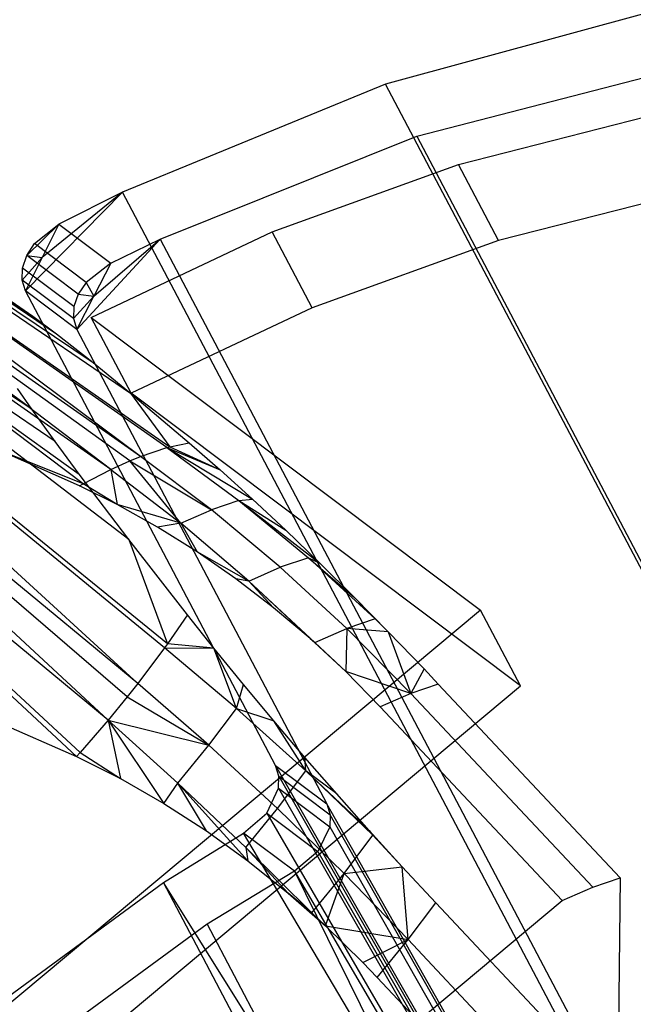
# Model space of a CAD drawing. Extents: x -263 to 235, y 0 to 1231.
# Tile 16 of 78: x 164 to 174, y 130 to 146. Entities that reach past the tile are written whole.
import ezdxf

# ---------------------------------------------------------------- set-up
doc = ezdxf.new("R2010")
doc.units = 0
doc.header["$LTSCALE"] = 25.4
doc.layers.get('0').update_dxf_attribs({"color": 13, "linetype": 'CONTINUOUS'})

# ---------------------------------------------------------------- blocks, each defined once
blk = doc.blocks.new('MONO-II-7705_STL_1')
at = {"color": 0}
for p, q in [((432.668, 177.276, 1683.296), (443.637, 169.654, 1687.933)), ((443.131, 169.486, 1688.812), (432.668, 177.276, 1683.296)), ((443.131, 169.486, 1688.812), (432.668, 177.276, 1683.296)), ((443.586, 169.64, 1688.03), (432.668, 177.276, 1683.296)), ((443.586, 169.64, 1688.03), (432.668, 177.276, 1683.296)), ((432.668, 177.276, 1683.296), (443.637, 169.654, 1687.933)), ((433.02, 177.331, 1682.506), (442.314, 171.105, 1685.537)), ((433.02, 177.331, 1682.506), (442.314, 171.105, 1685.537)), ((433.02, 177.331, 1682.506), (442.959, 170.578, 1686.223)), ((433.02, 177.331, 1682.506), (442.959, 170.578, 1686.223)), ((433.278, 177.283, 1681.679), (441.274, 171.903, 1684.291)), ((433.278, 177.283, 1681.679), (441.274, 171.903, 1684.291)), ((433.278, 177.283, 1681.679), (441.682, 171.6, 1684.809)), ((433.278, 177.283, 1681.679), (441.682, 171.6, 1684.809)), ((442.621, 169.262, 1689.543), (432.231, 177.122, 1684.029)), ((442.947, 169.41, 1689.092), (432.231, 177.122, 1684.029)), ((442.621, 169.262, 1689.543), (432.231, 177.122, 1684.029)), ((442.947, 169.41, 1689.092), (432.231, 177.122, 1684.029)), ((443.131, 169.486, 1688.812), (432.231, 177.122, 1684.029)), ((443.131, 169.486, 1688.812), (432.231, 177.122, 1684.029)), ((451.984, 177.165, 1685.206), (447.358, 175.907, 1684.056)), ((451.984, 177.165, 1685.206), (447.358, 175.907, 1684.056)), ((442.141, 169.016, 1690.127), (431.721, 176.872, 1684.684)), ((442.141, 169.016, 1690.127), (431.721, 176.872, 1684.684)), ((442.621, 169.262, 1689.543), (431.721, 176.872, 1684.684)), ((442.621, 169.262, 1689.543), (431.721, 176.872, 1684.684)), ((441.256, 170.3, 1679.76), (433.265, 176.146, 1678.465)), ((441.256, 170.3, 1679.76), (433.265, 176.146, 1678.465)), ((447.897, 175.007, 1685.209), (452.4, 176.168, 1686.39)), ((447.897, 175.007, 1685.209), (452.4, 176.168, 1686.39)), ((447.358, 175.907, 1684.056), (442.823, 174.043, 1683.542)), ((447.358, 175.907, 1684.056), (442.823, 174.043, 1683.542)), ((483.606, 107.188, 1613.425), (447.358, 175.907, 1684.056)), ((483.606, 107.188, 1613.425), (447.358, 175.907, 1684.056)), ((442.931, 168.051, 1679.08), (433.001, 175.664, 1677.794)), ((433.001, 175.664, 1677.794), (442.075, 169.179, 1679.367)), ((442.931, 168.051, 1679.08), (433.001, 175.664, 1677.794)), ((441.256, 170.3, 1679.76), (433.001, 175.664, 1677.794)), ((441.256, 170.3, 1679.76), (433.001, 175.664, 1677.794)), ((441.659, 169.741, 1679.547), (433.001, 175.664, 1677.794)), ((441.659, 169.741, 1679.547), (433.001, 175.664, 1677.794)), ((433.001, 175.664, 1677.794), (442.075, 169.179, 1679.367)), ((448.618, 174.517, 1686.055), (451.862, 175.344, 1686.916)), ((448.618, 174.517, 1686.055), (451.862, 175.344, 1686.916)), ((443.599, 166.255, 1678.326), (432.644, 175.125, 1677.216)), ((443.548, 166.184, 1678.26), (432.644, 175.125, 1677.216)), ((443.599, 166.255, 1678.326), (432.644, 175.125, 1677.216)), ((443.548, 166.184, 1678.26), (432.644, 175.125, 1677.216)), ((443.087, 165.573, 1677.752), (432.644, 175.125, 1677.216)), ((443.087, 165.573, 1677.752), (432.644, 175.125, 1677.216)), ((443.472, 173.234, 1684.662), (447.897, 175.007, 1685.209)), ((443.472, 173.234, 1684.662), (447.897, 175.007, 1685.209)), ((447.897, 175.007, 1685.209), (484.145, 106.288, 1614.577)), ((447.897, 175.007, 1685.209), (484.145, 106.288, 1614.577)), ((443.087, 165.573, 1677.752), (432.202, 174.546, 1676.746)), ((442.901, 165.339, 1677.584), (432.202, 174.546, 1676.746)), ((443.087, 165.573, 1677.752), (432.202, 174.546, 1676.746)), ((442.901, 165.339, 1677.584), (432.202, 174.546, 1676.746)), ((442.573, 164.941, 1677.328), (432.202, 174.546, 1676.746)), ((442.573, 164.941, 1677.328), (432.202, 174.546, 1676.746)), ((445.403, 173.356, 1685.535), (448.618, 174.517, 1686.055)), ((445.403, 173.356, 1685.535), (448.618, 174.517, 1686.055)), ((449.308, 173.208, 1684.71), (448.618, 174.517, 1686.055)), ((449.308, 173.208, 1684.71), (448.618, 174.517, 1686.055)), ((442.823, 174.043, 1683.542), (441.147, 172.34, 1682.853)), ((442.823, 174.043, 1683.542), (441.147, 172.34, 1682.853)), ((442.823, 174.043, 1683.542), (441.433, 172.918, 1683.181)), ((442.823, 174.043, 1683.542), (441.433, 172.918, 1683.181)), ((442.823, 174.043, 1683.542), (441.722, 173.49, 1683.516)), ((442.823, 174.043, 1683.542), (441.722, 173.49, 1683.516)), ((479.071, 105.324, 1612.911), (442.823, 174.043, 1683.542)), ((479.071, 105.324, 1612.911), (442.823, 174.043, 1683.542)), ((452.552, 174.035, 1685.57), (449.308, 173.208, 1684.71)), ((452.552, 174.035, 1685.57), (449.308, 173.208, 1684.71)), ((431.689, 173.941, 1676.397), (442.025, 164.312, 1677)), ((442.573, 164.941, 1677.328), (431.689, 173.941, 1676.397)), ((442.573, 164.941, 1677.328), (431.689, 173.941, 1676.397)), ((442.089, 164.383, 1677.033), (431.689, 173.941, 1676.397)), ((442.089, 164.383, 1677.033), (431.689, 173.941, 1676.397)), ((431.689, 173.941, 1676.397), (442.025, 164.312, 1677)), ((441.722, 173.49, 1683.516), (441.171, 172.951, 1683.323)), ((441.722, 173.49, 1683.516), (441.171, 172.951, 1683.323)), ((441.305, 173.156, 1683.427), (441.722, 173.49, 1683.516)), ((441.305, 173.156, 1683.427), (441.722, 173.49, 1683.516)), ((441.722, 173.49, 1683.516), (441.433, 172.918, 1683.181)), ((441.722, 173.49, 1683.516), (441.433, 172.918, 1683.181)), ((441.722, 173.49, 1683.516), (442.619, 172.816, 1684.632)), ((441.722, 173.49, 1683.516), (442.619, 172.816, 1684.632)), ((442.281, 171.883, 1685.365), (445.403, 173.356, 1685.535)), ((442.281, 171.883, 1685.365), (445.403, 173.356, 1685.535)), ((446.094, 172.047, 1684.19), (445.403, 173.356, 1685.535)), ((446.094, 172.047, 1684.19), (445.403, 173.356, 1685.535)), ((442.033, 171.674, 1683.955), (443.472, 173.234, 1684.662)), ((442.033, 171.674, 1683.955), (443.472, 173.234, 1684.662)), ((442.324, 172.248, 1684.289), (443.472, 173.234, 1684.662)), ((442.324, 172.248, 1684.289), (443.472, 173.234, 1684.662)), ((442.619, 172.816, 1684.632), (443.472, 173.234, 1684.662)), ((442.619, 172.816, 1684.632), (443.472, 173.234, 1684.662)), ((443.472, 173.234, 1684.662), (479.72, 104.515, 1614.031)), ((443.472, 173.234, 1684.662), (479.72, 104.515, 1614.031)), ((449.308, 173.208, 1684.71), (446.094, 172.047, 1684.19)), ((449.308, 173.208, 1684.71), (446.094, 172.047, 1684.19)), ((441.171, 172.951, 1683.323), (441.305, 173.156, 1683.427)), ((441.171, 172.951, 1683.323), (441.305, 173.156, 1683.427)), ((442.196, 172.487, 1684.536), (441.305, 173.156, 1683.427)), ((442.196, 172.487, 1684.536), (441.305, 173.156, 1683.427)), ((441.088, 172.527, 1683.026), (441.433, 172.918, 1683.181)), ((441.088, 172.527, 1683.026), (441.433, 172.918, 1683.181)), ((441.096, 172.734, 1683.186), (441.171, 172.951, 1683.323)), ((441.096, 172.734, 1683.186), (441.171, 172.951, 1683.323)), ((441.433, 172.918, 1683.181), (441.147, 172.34, 1682.853)), ((441.433, 172.918, 1683.181), (441.147, 172.34, 1682.853)), ((441.171, 172.951, 1683.323), (441.433, 172.918, 1683.181)), ((441.171, 172.951, 1683.323), (441.433, 172.918, 1683.181)), ((442.059, 172.283, 1684.429), (441.171, 172.951, 1683.323)), ((442.059, 172.283, 1684.429), (441.171, 172.951, 1683.323)), ((441.088, 172.527, 1683.026), (441.096, 172.734, 1683.186)), ((441.088, 172.527, 1683.026), (441.096, 172.734, 1683.186)), ((441.983, 172.068, 1684.29), (441.096, 172.734, 1683.186)), ((441.983, 172.068, 1684.29), (441.096, 172.734, 1683.186)), ((442.619, 172.816, 1684.632), (442.196, 172.487, 1684.536)), ((442.619, 172.816, 1684.632), (442.196, 172.487, 1684.536)), ((442.619, 172.816, 1684.632), (442.324, 172.248, 1684.289)), ((442.619, 172.816, 1684.632), (442.324, 172.248, 1684.289)), ((441.147, 172.34, 1682.853), (441.088, 172.527, 1683.026)), ((441.975, 171.862, 1684.13), (441.088, 172.527, 1683.026)), ((441.147, 172.34, 1682.853), (441.088, 172.527, 1683.026)), ((441.975, 171.862, 1684.13), (441.088, 172.527, 1683.026)), ((442.196, 172.487, 1684.536), (442.059, 172.283, 1684.429)), ((442.196, 172.487, 1684.536), (442.059, 172.283, 1684.429)), ((442.196, 172.487, 1684.536), (442.324, 172.248, 1684.289)), ((442.196, 172.487, 1684.536), (442.324, 172.248, 1684.289)), ((445.462, 164.159, 1674.444), (441.147, 172.34, 1682.853)), ((445.462, 164.159, 1674.444), (441.147, 172.34, 1682.853)), ((442.033, 171.674, 1683.955), (441.147, 172.34, 1682.853)), ((442.033, 171.674, 1683.955), (441.147, 172.34, 1682.853)), ((440.901, 172.161, 1683.764), (441.274, 171.903, 1684.291)), ((440.901, 172.161, 1683.764), (441.274, 171.903, 1684.291)), ((441.975, 171.862, 1684.13), (442.324, 172.248, 1684.289)), ((441.975, 171.862, 1684.13), (442.324, 172.248, 1684.289)), ((442.059, 172.283, 1684.429), (441.983, 172.068, 1684.29)), ((442.059, 172.283, 1684.429), (441.983, 172.068, 1684.29)), ((442.033, 171.674, 1683.955), (442.324, 172.248, 1684.289)), ((442.033, 171.674, 1683.955), (442.324, 172.248, 1684.289)), ((442.059, 172.283, 1684.429), (442.324, 172.248, 1684.289)), ((442.059, 172.283, 1684.429), (442.324, 172.248, 1684.289)), ((441.983, 172.068, 1684.29), (441.975, 171.862, 1684.13)), ((441.983, 172.068, 1684.29), (441.975, 171.862, 1684.13)), ((446.094, 172.047, 1684.19), (442.971, 170.574, 1684.02)), ((446.094, 172.047, 1684.19), (442.971, 170.574, 1684.02)), ((441.274, 171.903, 1684.291), (441.682, 171.6, 1684.809)), ((441.274, 171.903, 1684.291), (441.682, 171.6, 1684.809)), ((441.975, 171.862, 1684.13), (442.033, 171.674, 1683.955)), ((441.975, 171.862, 1684.13), (442.033, 171.674, 1683.955)), ((442.971, 170.574, 1684.02), (442.281, 171.883, 1685.365)), ((442.281, 171.883, 1685.365), (448.997, 166.838, 1693.721)), ((442.281, 171.883, 1685.365), (448.997, 166.838, 1693.721)), ((442.971, 170.574, 1684.02), (442.281, 171.883, 1685.365)), ((442.033, 171.674, 1683.955), (446.348, 163.494, 1675.546)), ((442.033, 171.674, 1683.955), (446.348, 163.494, 1675.546)), ((441.682, 171.6, 1684.809), (442.314, 171.105, 1685.537)), ((441.682, 171.6, 1684.809), (442.314, 171.105, 1685.537)), ((442.314, 171.105, 1685.537), (442.959, 170.578, 1686.223)), ((442.314, 171.105, 1685.537), (442.959, 170.578, 1686.223)), ((441.256, 170.3, 1679.76), (441.007, 170.656, 1679.922)), ((441.256, 170.3, 1679.76), (441.007, 170.656, 1679.922)), ((442.959, 170.578, 1686.223), (443.974, 169.723, 1687.225)), ((442.959, 170.578, 1686.223), (443.974, 169.723, 1687.225)), ((442.959, 170.578, 1686.223), (443.637, 169.654, 1687.933)), ((442.959, 170.578, 1686.223), (443.637, 169.654, 1687.933)), ((449.688, 165.529, 1692.376), (442.971, 170.574, 1684.02)), ((449.688, 165.529, 1692.376), (442.971, 170.574, 1684.02)), ((441.659, 169.741, 1679.547), (441.256, 170.3, 1679.76)), ((441.659, 169.741, 1679.547), (441.256, 170.3, 1679.76)), ((442.077, 168.981, 1690.198), (440.598, 169.631, 1689.974)), ((442.077, 168.981, 1690.198), (440.598, 169.631, 1689.974)), ((442.141, 169.016, 1690.127), (440.598, 169.631, 1689.974)), ((442.141, 169.016, 1690.127), (440.598, 169.631, 1689.974)), ((442.075, 169.179, 1679.367), (441.659, 169.741, 1679.547)), ((442.075, 169.179, 1679.367), (441.659, 169.741, 1679.547)), ((443.131, 169.486, 1688.812), (443.586, 169.64, 1688.03)), ((443.131, 169.486, 1688.812), (443.586, 169.64, 1688.03)), ((443.586, 169.64, 1688.03), (443.637, 169.654, 1687.933)), ((443.586, 169.64, 1688.03), (443.637, 169.654, 1687.933)), ((443.586, 169.64, 1688.03), (444.509, 169.255, 1687.709)), ((443.586, 169.64, 1688.03), (444.509, 169.255, 1687.709)), ((443.586, 169.64, 1688.03), (445.065, 168.751, 1688.16)), ((443.586, 169.64, 1688.03), (445.065, 168.751, 1688.16)), ((443.586, 169.64, 1688.03), (444.828, 168.726, 1688.552)), ((443.586, 169.64, 1688.03), (444.828, 168.726, 1688.552)), ((443.637, 169.654, 1687.933), (443.974, 169.723, 1687.225)), ((443.637, 169.654, 1687.933), (443.974, 169.723, 1687.225)), ((443.637, 169.654, 1687.933), (444.509, 169.255, 1687.709)), ((443.637, 169.654, 1687.933), (444.509, 169.255, 1687.709)), ((443.974, 169.723, 1687.225), (444.509, 169.255, 1687.709)), ((443.974, 169.723, 1687.225), (444.509, 169.255, 1687.709)), ((442.947, 169.41, 1689.092), (443.131, 169.486, 1688.812)), ((442.947, 169.41, 1689.092), (443.131, 169.486, 1688.812)), ((444.355, 168.565, 1689.364), (443.131, 169.486, 1688.812)), ((444.355, 168.565, 1689.364), (443.131, 169.486, 1688.812)), ((442.141, 169.016, 1690.127), (442.621, 169.262, 1689.543)), ((442.141, 169.016, 1690.127), (442.621, 169.262, 1689.543)), ((442.621, 169.262, 1689.543), (442.947, 169.41, 1689.092)), ((442.621, 169.262, 1689.543), (442.947, 169.41, 1689.092)), ((442.621, 169.262, 1689.543), (443.827, 168.334, 1690.122)), ((442.621, 169.262, 1689.543), (443.827, 168.334, 1690.122)), ((442.621, 169.262, 1689.543), (442.731, 168.658, 1690.31)), ((442.621, 169.262, 1689.543), (442.731, 168.658, 1690.31)), ((443.827, 168.334, 1690.122), (442.947, 169.41, 1689.092)), ((442.947, 169.41, 1689.092), (444.355, 168.565, 1689.364)), ((442.947, 169.41, 1689.092), (444.355, 168.565, 1689.364)), ((443.827, 168.334, 1690.122), (442.947, 169.41, 1689.092)), ((444.509, 169.255, 1687.709), (445.065, 168.751, 1688.16)), ((444.509, 169.255, 1687.709), (445.065, 168.751, 1688.16)), ((442.931, 168.051, 1679.08), (442.075, 169.179, 1679.367)), ((442.931, 168.051, 1679.08), (442.075, 169.179, 1679.367)), ((442.077, 168.981, 1690.198), (442.141, 169.016, 1690.127)), ((442.077, 168.981, 1690.198), (442.141, 169.016, 1690.127)), ((442.731, 168.658, 1690.31), (442.077, 168.981, 1690.198)), ((442.731, 168.658, 1690.31), (442.077, 168.981, 1690.198)), ((442.731, 168.658, 1690.31), (442.141, 169.016, 1690.127)), ((442.731, 168.658, 1690.31), (442.141, 169.016, 1690.127)), ((444.828, 168.726, 1688.552), (445.065, 168.751, 1688.16)), ((444.828, 168.726, 1688.552), (445.065, 168.751, 1688.16)), ((445.065, 168.751, 1688.16), (445.638, 168.215, 1688.577)), ((445.065, 168.751, 1688.16), (445.638, 168.215, 1688.577)), ((443.427, 168.269, 1690.445), (442.731, 168.658, 1690.31)), ((443.827, 168.334, 1690.122), (442.731, 168.658, 1690.31)), ((443.427, 168.269, 1690.445), (442.731, 168.658, 1690.31)), ((443.827, 168.334, 1690.122), (442.731, 168.658, 1690.31)), ((444.828, 168.726, 1688.552), (444.355, 168.565, 1689.364)), ((444.828, 168.726, 1688.552), (444.355, 168.565, 1689.364)), ((444.828, 168.726, 1688.552), (445.638, 168.215, 1688.577)), ((444.828, 168.726, 1688.552), (445.638, 168.215, 1688.577)), ((444.828, 168.726, 1688.552), (446.225, 167.648, 1688.958)), ((444.828, 168.726, 1688.552), (446.225, 167.648, 1688.958)), ((444.828, 168.726, 1688.552), (446.028, 167.74, 1689.042)), ((444.828, 168.726, 1688.552), (446.028, 167.74, 1689.042)), ((443.827, 168.334, 1690.122), (444.355, 168.565, 1689.364)), ((443.827, 168.334, 1690.122), (444.355, 168.565, 1689.364)), ((445.543, 167.576, 1689.874), (444.355, 168.565, 1689.364)), ((445.543, 167.576, 1689.874), (444.355, 168.565, 1689.364)), ((443.827, 168.334, 1690.122), (443.427, 168.269, 1690.445)), ((443.827, 168.334, 1690.122), (443.427, 168.269, 1690.445)), ((444.109, 167.841, 1690.593), (443.427, 168.269, 1690.445)), ((444.109, 167.841, 1690.593), (443.427, 168.269, 1690.445)), ((445.001, 167.338, 1690.651), (443.827, 168.334, 1690.122)), ((443.827, 168.334, 1690.122), (444.109, 167.841, 1690.593)), ((443.827, 168.334, 1690.122), (444.109, 167.841, 1690.593)), ((445.001, 167.338, 1690.651), (443.827, 168.334, 1690.122)), ((445.638, 168.215, 1688.577), (446.225, 167.648, 1688.958)), ((445.638, 168.215, 1688.577), (446.225, 167.648, 1688.958)), ((443.94, 166.753, 1678.831), (442.931, 168.051, 1679.08)), ((442.931, 168.051, 1679.08), (443.599, 166.255, 1678.326)), ((442.931, 168.051, 1679.08), (443.599, 166.255, 1678.326)), ((443.94, 166.753, 1678.831), (442.931, 168.051, 1679.08)), ((444.775, 167.377, 1690.755), (444.109, 167.841, 1690.593)), ((445.001, 167.338, 1690.651), (444.109, 167.841, 1690.593)), ((444.775, 167.377, 1690.755), (444.109, 167.841, 1690.593)), ((445.001, 167.338, 1690.651), (444.109, 167.841, 1690.593)), ((446.028, 167.74, 1689.042), (445.543, 167.576, 1689.874)), ((446.028, 167.74, 1689.042), (445.543, 167.576, 1689.874)), ((446.028, 167.74, 1689.042), (446.225, 167.648, 1688.958)), ((446.028, 167.74, 1689.042), (446.225, 167.648, 1688.958)), ((446.028, 167.74, 1689.042), (446.825, 167.054, 1689.302)), ((446.028, 167.74, 1689.042), (446.825, 167.054, 1689.302)), ((446.028, 167.74, 1689.042), (447.182, 166.687, 1689.498)), ((446.028, 167.74, 1689.042), (447.182, 166.687, 1689.498)), ((445.001, 167.338, 1690.651), (445.543, 167.576, 1689.874)), ((445.001, 167.338, 1690.651), (445.543, 167.576, 1689.874)), ((446.691, 166.52, 1690.343), (445.543, 167.576, 1689.874)), ((446.691, 166.52, 1690.343), (445.543, 167.576, 1689.874)), ((446.225, 167.648, 1688.958), (446.825, 167.054, 1689.302)), ((446.225, 167.648, 1688.958), (446.825, 167.054, 1689.302)), ((445.426, 166.878, 1690.929), (444.775, 167.377, 1690.755)), ((445.426, 166.878, 1690.929), (444.775, 167.377, 1690.755)), ((445.001, 167.338, 1690.651), (444.775, 167.377, 1690.755)), ((445.001, 167.338, 1690.651), (444.775, 167.377, 1690.755)), ((445.426, 166.878, 1690.929), (445.001, 167.338, 1690.651)), ((445.426, 166.878, 1690.929), (445.001, 167.338, 1690.651)), ((446.059, 166.344, 1691.115), (445.001, 167.338, 1690.651)), ((446.059, 166.344, 1691.115), (445.001, 167.338, 1690.651)), ((446.14, 166.279, 1691.131), (445.001, 167.338, 1690.651)), ((446.14, 166.279, 1691.131), (445.001, 167.338, 1690.651)), ((446.825, 167.054, 1689.302), (447.406, 166.463, 1689.595)), ((447.182, 166.687, 1689.498), (446.825, 167.054, 1689.302)), ((446.059, 166.344, 1691.115), (445.426, 166.878, 1690.929)), ((446.059, 166.344, 1691.115), (445.426, 166.878, 1690.929)), ((448.997, 166.838, 1693.721), (437.777, 157.466, 1697.081)), ((448.997, 166.838, 1693.721), (437.777, 157.466, 1697.081)), ((443.94, 166.753, 1678.831), (443.599, 166.255, 1678.326)), ((443.94, 166.753, 1678.831), (443.599, 166.255, 1678.326)), ((444.397, 166.18, 1678.755), (443.94, 166.753, 1678.831)), ((444.397, 166.18, 1678.755), (443.94, 166.753, 1678.831)), ((449.688, 165.529, 1692.376), (448.997, 166.838, 1693.721)), ((449.688, 165.529, 1692.376), (448.997, 166.838, 1693.721)), ((447.182, 166.687, 1689.498), (446.691, 166.52, 1690.343)), ((447.182, 166.687, 1689.498), (446.691, 166.52, 1690.343)), ((447.182, 166.687, 1689.498), (447.406, 166.463, 1689.595)), ((446.14, 166.279, 1691.131), (446.691, 166.52, 1690.343)), ((446.14, 166.279, 1691.131), (446.691, 166.52, 1690.343)), ((446.691, 166.52, 1690.343), (446.673, 165.775, 1691.314)), ((446.691, 166.52, 1690.343), (446.673, 165.775, 1691.314)), ((447.794, 165.401, 1690.767), (446.691, 166.52, 1690.343)), ((447.406, 166.463, 1689.595), (446.691, 166.52, 1690.343)), ((447.794, 165.401, 1690.767), (446.691, 166.52, 1690.343)), ((447.406, 166.463, 1689.595), (446.691, 166.52, 1690.343)), ((447.406, 166.463, 1689.595), (448.023, 165.821, 1689.864)), ((447.406, 166.463, 1689.595), (448.023, 165.821, 1689.864)), ((447.406, 166.463, 1689.595), (447.794, 165.401, 1690.767)), ((447.406, 166.463, 1689.595), (447.794, 165.401, 1690.767)), ((443.599, 166.255, 1678.326), (443.548, 166.184, 1678.26)), ((443.599, 166.255, 1678.326), (443.548, 166.184, 1678.26)), ((444.397, 166.18, 1678.755), (443.599, 166.255, 1678.326)), ((444.397, 166.18, 1678.755), (443.599, 166.255, 1678.326)), ((446.673, 165.775, 1691.314), (446.059, 166.344, 1691.115)), ((446.059, 166.344, 1691.115), (446.14, 166.279, 1691.131)), ((446.14, 166.279, 1691.131), (446.673, 165.775, 1691.314)), ((443.548, 166.184, 1678.26), (443.087, 165.573, 1677.752)), ((443.548, 166.184, 1678.26), (443.087, 165.573, 1677.752)), ((444.788, 165.141, 1678.421), (443.548, 166.184, 1678.26)), ((443.548, 166.184, 1678.26), (444.397, 166.18, 1678.755)), ((443.548, 166.184, 1678.26), (444.397, 166.18, 1678.755)), ((444.788, 165.141, 1678.421), (443.548, 166.184, 1678.26)), ((444.907, 165.553, 1678.712), (444.397, 166.18, 1678.755)), ((444.788, 165.141, 1678.421), (444.397, 166.18, 1678.755)), ((444.907, 165.553, 1678.712), (444.397, 166.18, 1678.755)), ((444.788, 165.141, 1678.421), (444.397, 166.18, 1678.755)), ((447.268, 165.171, 1691.525), (446.673, 165.775, 1691.314)), ((447.794, 165.401, 1690.767), (446.673, 165.775, 1691.314)), ((447.268, 165.171, 1691.525), (446.673, 165.775, 1691.314)), ((447.794, 165.401, 1690.767), (446.673, 165.775, 1691.314)), ((448.023, 165.821, 1689.864), (447.794, 165.401, 1690.767)), ((448.023, 165.821, 1689.864), (447.794, 165.401, 1690.767)), ((448.023, 165.821, 1689.864), (448.267, 165.562, 1689.958)), ((448.023, 165.821, 1689.864), (448.267, 165.562, 1689.958)), ((438.468, 156.157, 1695.736), (449.688, 165.529, 1692.376)), ((438.468, 156.157, 1695.736), (449.688, 165.529, 1692.376)), ((443.087, 165.573, 1677.752), (442.901, 165.339, 1677.584)), ((443.087, 165.573, 1677.752), (442.901, 165.339, 1677.584)), ((444.31, 164.508, 1677.894), (443.087, 165.573, 1677.752)), ((444.31, 164.508, 1677.894), (443.087, 165.573, 1677.752)), ((444.788, 165.141, 1678.421), (444.907, 165.553, 1678.712)), ((444.788, 165.141, 1678.421), (444.907, 165.553, 1678.712)), ((445.431, 164.925, 1678.709), (444.907, 165.553, 1678.712)), ((445.431, 164.925, 1678.709), (444.907, 165.553, 1678.712)), ((448.267, 165.562, 1689.958), (447.794, 165.401, 1690.767)), ((448.267, 165.562, 1689.958), (447.794, 165.401, 1690.767)), ((451.407, 162.223, 1691.127), (448.267, 165.562, 1689.958)), ((451.407, 162.223, 1691.127), (448.267, 165.562, 1689.958)), ((447.794, 165.401, 1690.767), (447.268, 165.171, 1691.525)), ((447.794, 165.401, 1690.767), (447.268, 165.171, 1691.525)), ((447.794, 165.401, 1690.767), (450.934, 162.061, 1691.936)), ((447.794, 165.401, 1690.767), (450.934, 162.061, 1691.936)), ((442.901, 165.339, 1677.584), (442.573, 164.941, 1677.328)), ((442.901, 165.339, 1677.584), (442.573, 164.941, 1677.328)), ((442.901, 165.339, 1677.584), (444.31, 164.508, 1677.894)), ((442.901, 165.339, 1677.584), (444.31, 164.508, 1677.894)), ((444.31, 164.508, 1677.894), (444.788, 165.141, 1678.421)), ((444.31, 164.508, 1677.894), (444.788, 165.141, 1678.421)), ((445.986, 164.064, 1678.651), (444.788, 165.141, 1678.421)), ((444.788, 165.141, 1678.421), (445.431, 164.925, 1678.709)), ((444.788, 165.141, 1678.421), (445.431, 164.925, 1678.709)), ((445.986, 164.064, 1678.651), (444.788, 165.141, 1678.421)), ((447.268, 165.171, 1691.525), (450.407, 161.831, 1692.694)), ((447.268, 165.171, 1691.525), (450.407, 161.831, 1692.694)), ((440.546, 164.961, 1676.776), (442.025, 164.312, 1677)), ((440.546, 164.961, 1676.776), (442.025, 164.312, 1677)), ((442.573, 164.941, 1677.328), (442.089, 164.383, 1677.033)), ((442.573, 164.941, 1677.328), (442.089, 164.383, 1677.033)), ((442.573, 164.941, 1677.328), (442.785, 163.932, 1677.131)), ((442.573, 164.941, 1677.328), (442.785, 163.932, 1677.131)), ((442.573, 164.941, 1677.328), (443.534, 163.504, 1677.28)), ((442.573, 164.941, 1677.328), (443.534, 163.504, 1677.28)), ((442.573, 164.941, 1677.328), (443.776, 163.852, 1677.454)), ((442.573, 164.941, 1677.328), (443.776, 163.852, 1677.454)), ((442.573, 164.941, 1677.328), (444.31, 164.508, 1677.894)), ((442.573, 164.941, 1677.328), (444.31, 164.508, 1677.894)), ((445.968, 164.296, 1678.747), (445.431, 164.925, 1678.709)), ((445.986, 164.064, 1678.651), (445.431, 164.925, 1678.709)), ((445.968, 164.296, 1678.747), (445.431, 164.925, 1678.709)), ((445.986, 164.064, 1678.651), (445.431, 164.925, 1678.709)), ((443.776, 163.852, 1677.454), (444.31, 164.508, 1677.894)), ((443.776, 163.852, 1677.454), (444.31, 164.508, 1677.894)), ((444.31, 164.508, 1677.894), (445.496, 163.414, 1678.11)), ((444.31, 164.508, 1677.894), (445.496, 163.414, 1678.11)), ((442.089, 164.383, 1677.033), (442.025, 164.312, 1677)), ((442.089, 164.383, 1677.033), (442.025, 164.312, 1677)), ((442.089, 164.383, 1677.033), (442.785, 163.932, 1677.131)), ((442.089, 164.383, 1677.033), (442.785, 163.932, 1677.131)), ((442.025, 164.312, 1677), (442.785, 163.932, 1677.131)), ((442.025, 164.312, 1677), (442.785, 163.932, 1677.131)), ((446.517, 163.666, 1678.823), (445.968, 164.296, 1678.747)), ((446.517, 163.666, 1678.823), (445.968, 164.296, 1678.747)), ((445.986, 164.064, 1678.651), (445.968, 164.296, 1678.747)), ((445.986, 164.064, 1678.651), (445.968, 164.296, 1678.747)), ((445.521, 163.971, 1674.27), (445.462, 164.159, 1674.444)), ((445.462, 164.159, 1674.444), (479.071, 105.324, 1612.911)), ((445.462, 164.159, 1674.444), (479.071, 105.324, 1612.911)), ((445.462, 164.159, 1674.444), (446.348, 163.494, 1675.546)), ((445.462, 164.159, 1674.444), (446.348, 163.494, 1675.546)), ((445.521, 163.971, 1674.27), (445.462, 164.159, 1674.444)), ((445.496, 163.414, 1678.11), (445.986, 164.064, 1678.651)), ((445.496, 163.414, 1678.11), (445.986, 164.064, 1678.651)), ((446.517, 163.666, 1678.823), (445.986, 164.064, 1678.651)), ((446.517, 163.666, 1678.823), (445.986, 164.064, 1678.651)), ((447.076, 163.038, 1678.94), (445.986, 164.064, 1678.651)), ((447.076, 163.038, 1678.94), (445.986, 164.064, 1678.651)), ((447.141, 162.956, 1678.951), (445.986, 164.064, 1678.651)), ((447.141, 162.956, 1678.951), (445.986, 164.064, 1678.651)), ((442.785, 163.932, 1677.131), (443.534, 163.504, 1677.28)), ((442.785, 163.932, 1677.131), (443.534, 163.504, 1677.28)), ((443.534, 163.504, 1677.28), (443.776, 163.852, 1677.454)), ((443.534, 163.504, 1677.28), (443.776, 163.852, 1677.454)), ((444.268, 163.03, 1677.444), (443.776, 163.852, 1677.454)), ((443.776, 163.852, 1677.454), (444.984, 162.514, 1677.624)), ((443.776, 163.852, 1677.454), (444.984, 162.514, 1677.624)), ((443.776, 163.852, 1677.454), (444.949, 162.742, 1677.659)), ((443.776, 163.852, 1677.454), (444.949, 162.742, 1677.659)), ((444.268, 163.03, 1677.444), (443.776, 163.852, 1677.454)), ((445.513, 163.764, 1674.111), (445.521, 163.971, 1674.27)), ((445.513, 163.764, 1674.111), (445.521, 163.971, 1674.27)), ((445.521, 163.971, 1674.27), (479.071, 105.324, 1612.911)), ((445.521, 163.971, 1674.27), (479.071, 105.324, 1612.911)), ((445.521, 163.971, 1674.27), (446.406, 163.307, 1675.372)), ((445.521, 163.971, 1674.27), (446.406, 163.307, 1675.372)), ((445.31, 163.338, 1673.877), (445.513, 163.764, 1674.111)), ((445.31, 163.338, 1673.877), (445.513, 163.764, 1674.111)), ((445.513, 163.764, 1674.111), (479.071, 105.324, 1612.911)), ((445.513, 163.764, 1674.111), (479.071, 105.324, 1612.911)), ((445.513, 163.764, 1674.111), (446.398, 163.1, 1675.212)), ((445.513, 163.764, 1674.111), (446.398, 163.1, 1675.212)), ((447.076, 163.038, 1678.94), (446.517, 163.666, 1678.823)), ((447.076, 163.038, 1678.94), (446.517, 163.666, 1678.823)), ((443.534, 163.504, 1677.28), (444.268, 163.03, 1677.444)), ((443.534, 163.504, 1677.28), (444.268, 163.03, 1677.444)), ((479.72, 104.515, 1614.031), (446.348, 163.494, 1675.546)), ((446.348, 163.494, 1675.546), (446.406, 163.307, 1675.372)), ((479.72, 104.515, 1614.031), (446.348, 163.494, 1675.546)), ((446.348, 163.494, 1675.546), (446.406, 163.307, 1675.372)), ((444.91, 162.992, 1673.81), (445.31, 163.338, 1673.877)), ((444.91, 162.992, 1673.81), (445.31, 163.338, 1673.877)), ((444.949, 162.742, 1677.659), (445.496, 163.414, 1678.11)), ((444.949, 162.742, 1677.659), (445.496, 163.414, 1678.11)), ((445.31, 163.338, 1673.877), (479.071, 105.324, 1612.911)), ((445.31, 163.338, 1673.877), (479.071, 105.324, 1612.911)), ((445.31, 163.338, 1673.877), (446.191, 162.676, 1674.973)), ((445.31, 163.338, 1673.877), (446.191, 162.676, 1674.973)), ((445.496, 163.414, 1678.11), (446.643, 162.296, 1678.402)), ((445.496, 163.414, 1678.11), (446.643, 162.296, 1678.402)), ((446.406, 163.307, 1675.372), (446.398, 163.1, 1675.212)), ((446.406, 163.307, 1675.372), (446.398, 163.1, 1675.212)), ((479.72, 104.515, 1614.031), (446.406, 163.307, 1675.372)), ((479.72, 104.515, 1614.031), (446.406, 163.307, 1675.372)), ((443.53, 162.142, 1673.928), (444.91, 162.992, 1673.81)), ((443.53, 162.142, 1673.928), (444.91, 162.992, 1673.81)), ((444.268, 163.03, 1677.444), (444.984, 162.514, 1677.624)), ((444.268, 163.03, 1677.444), (444.984, 162.514, 1677.624)), ((479.071, 105.324, 1612.911), (444.91, 162.992, 1673.81)), ((479.071, 105.324, 1612.911), (444.91, 162.992, 1673.81)), ((445.787, 162.333, 1674.901), (444.91, 162.992, 1673.81)), ((445.787, 162.333, 1674.901), (444.91, 162.992, 1673.81)), ((446.398, 163.1, 1675.212), (446.191, 162.676, 1674.973)), ((446.398, 163.1, 1675.212), (446.191, 162.676, 1674.973)), ((446.398, 163.1, 1675.212), (479.72, 104.515, 1614.031)), ((446.398, 163.1, 1675.212), (479.72, 104.515, 1614.031)), ((447.646, 162.412, 1679.096), (447.076, 163.038, 1678.94)), ((447.076, 163.038, 1678.94), (447.141, 162.956, 1678.951)), ((446.643, 162.296, 1678.402), (447.141, 162.956, 1678.951)), ((446.643, 162.296, 1678.402), (447.141, 162.956, 1678.951)), ((447.646, 162.412, 1679.096), (447.141, 162.956, 1678.951)), ((444.949, 162.742, 1677.659), (444.984, 162.514, 1677.624)), ((444.949, 162.742, 1677.659), (444.984, 162.514, 1677.624)), ((444.949, 162.742, 1677.659), (445.68, 161.957, 1677.818)), ((444.949, 162.742, 1677.659), (445.68, 161.957, 1677.818)), ((444.949, 162.742, 1677.659), (446.088, 161.614, 1677.944)), ((444.949, 162.742, 1677.659), (446.088, 161.614, 1677.944)), ((446.191, 162.676, 1674.973), (445.787, 162.333, 1674.901)), ((446.191, 162.676, 1674.973), (445.787, 162.333, 1674.901)), ((446.191, 162.676, 1674.973), (479.72, 104.515, 1614.031)), ((446.191, 162.676, 1674.973), (479.72, 104.515, 1614.031)), ((444.984, 162.514, 1677.624), (445.68, 161.957, 1677.818)), ((444.984, 162.514, 1677.624), (445.68, 161.957, 1677.818)), ((445.787, 162.333, 1674.901), (444.281, 161.42, 1675.016)), ((445.787, 162.333, 1674.901), (444.281, 161.42, 1675.016)), ((445.787, 162.333, 1674.901), (479.72, 104.515, 1614.031)), ((445.787, 162.333, 1674.901), (479.72, 104.515, 1614.031)), ((445.787, 162.333, 1674.901), (475.524, 102.191, 1614.139)), ((445.787, 162.333, 1674.901), (475.524, 102.191, 1614.139)), ((446.088, 161.614, 1677.944), (446.643, 162.296, 1678.402)), ((446.088, 161.614, 1677.944), (446.643, 162.296, 1678.402)), ((446.321, 161.39, 1678.016), (446.643, 162.296, 1678.402)), ((446.321, 161.39, 1678.016), (446.643, 162.296, 1678.402)), ((446.643, 162.296, 1678.402), (447.646, 162.412, 1679.096)), ((446.643, 162.296, 1678.402), (447.646, 162.412, 1679.096)), ((447.747, 161.156, 1678.768), (446.643, 162.296, 1678.402)), ((447.747, 161.156, 1678.768), (446.643, 162.296, 1678.402)), ((448.225, 161.789, 1679.292), (447.646, 162.412, 1679.096)), ((447.747, 161.156, 1678.768), (447.646, 162.412, 1679.096)), ((448.225, 161.789, 1679.292), (447.646, 162.412, 1679.096)), ((447.747, 161.156, 1678.768), (447.646, 162.412, 1679.096)), ((439.607, 159.263, 1674.716), (443.53, 162.142, 1673.928)), ((439.607, 159.263, 1674.716), (443.53, 162.142, 1673.928)), ((479.071, 105.324, 1612.911), (443.53, 162.142, 1673.928)), ((474.772, 102.913, 1613.051), (443.53, 162.142, 1673.928)), ((479.071, 105.324, 1612.911), (443.53, 162.142, 1673.928)), ((474.772, 102.913, 1613.051), (443.53, 162.142, 1673.928)), ((450.934, 162.061, 1691.936), (451.407, 162.223, 1691.127)), ((450.934, 162.061, 1691.936), (451.407, 162.223, 1691.127)), ((451.407, 162.223, 1691.127), (451.365, 158.449, 1680.461)), ((451.407, 162.223, 1691.127), (451.365, 158.449, 1680.461)), ((445.68, 161.957, 1677.818), (446.321, 161.39, 1678.016)), ((446.088, 161.614, 1677.944), (445.68, 161.957, 1677.818)), ((446.088, 161.614, 1677.944), (445.68, 161.957, 1677.818)), ((445.68, 161.957, 1677.818), (446.321, 161.39, 1678.016)), ((450.407, 161.831, 1692.694), (450.934, 162.061, 1691.936)), ((450.407, 161.831, 1692.694), (450.934, 162.061, 1691.936)), ((441.945, 154.763, 1695.228), (450.407, 161.831, 1692.694)), ((441.945, 154.763, 1695.228), (450.407, 161.831, 1692.694)), ((447.747, 161.156, 1678.768), (448.225, 161.789, 1679.292)), ((447.747, 161.156, 1678.768), (448.225, 161.789, 1679.292)), ((448.225, 161.789, 1679.292), (451.365, 158.449, 1680.461)), ((448.225, 161.789, 1679.292), (451.365, 158.449, 1680.461)), ((446.088, 161.614, 1677.944), (446.321, 161.39, 1678.016)), ((446.088, 161.614, 1677.944), (446.321, 161.39, 1678.016)), ((444.281, 161.42, 1675.016), (440.457, 158.624, 1675.774)), ((444.281, 161.42, 1675.016), (440.457, 158.624, 1675.774)), ((444.281, 161.42, 1675.016), (475.524, 102.191, 1614.139)), ((444.281, 161.42, 1675.016), (475.524, 102.191, 1614.139)), ((446.321, 161.39, 1678.016), (446.968, 160.759, 1678.237)), ((446.321, 161.39, 1678.016), (446.968, 160.759, 1678.237)), ((446.321, 161.39, 1678.016), (447.747, 161.156, 1678.768)), ((446.321, 161.39, 1678.016), (447.747, 161.156, 1678.768)), ((446.968, 160.759, 1678.237), (447.747, 161.156, 1678.768)), ((446.968, 160.759, 1678.237), (447.747, 161.156, 1678.768)), ((447.215, 160.502, 1678.327), (447.747, 161.156, 1678.768)), ((447.215, 160.502, 1678.327), (447.747, 161.156, 1678.768)), ((447.747, 161.156, 1678.768), (450.886, 157.816, 1679.937)), ((447.747, 161.156, 1678.768), (450.886, 157.816, 1679.937)), ((446.968, 160.759, 1678.237), (447.215, 160.502, 1678.327)), ((446.968, 160.759, 1678.237), (447.215, 160.502, 1678.327)), ((450.355, 157.162, 1679.496), (447.215, 160.502, 1678.327)), ((450.355, 157.162, 1679.496), (447.215, 160.502, 1678.327))]:
    blk.add_line(p, q, dxfattribs=at)

msp = doc.modelspace()

# ---------------------------------------------------------------- block references
at = {"color": 25}
msp.add_blockref('MONO-II-7705_STL_1', (-277.331, -30.516, -27.224), dxfattribs=at)

doc.saveas('drawing.dxf')
